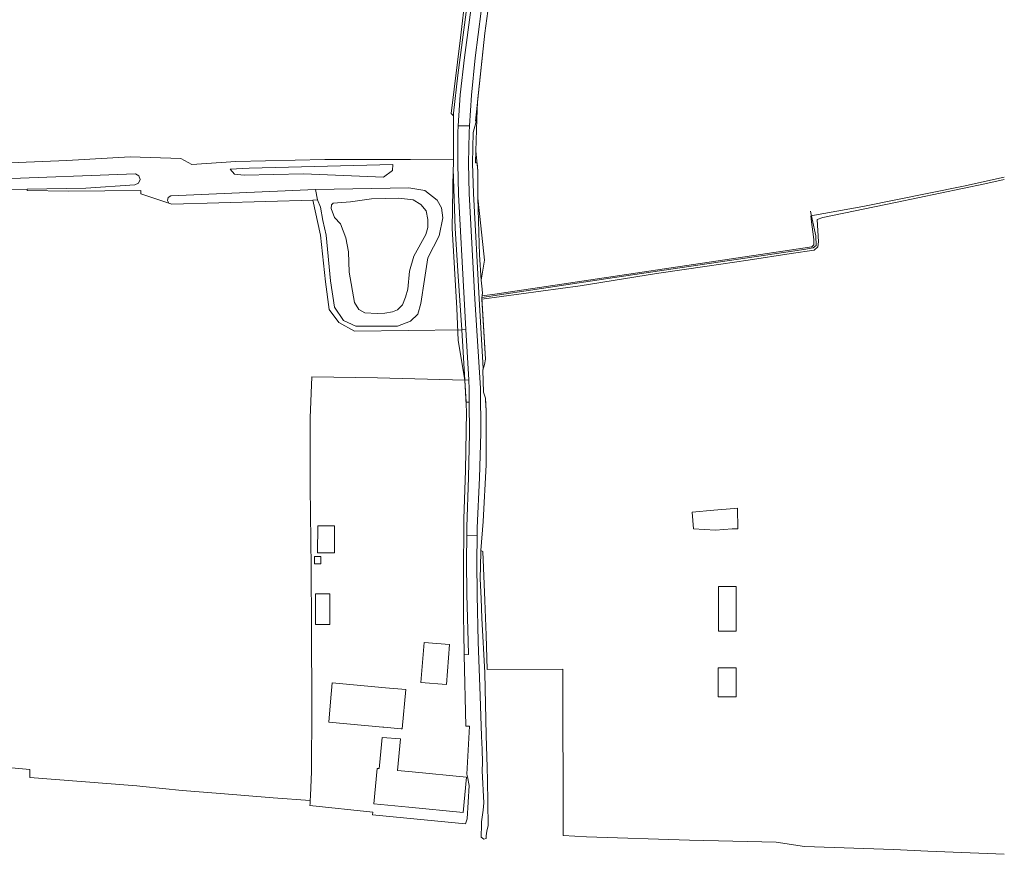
# Model space of a CAD drawing. Header units: metres. Extents: x 191562 to 192551, y 309453 to 310109.
# Tile 29 of 49: x 192283 to 192523, y 309453 to 309657. Entities that reach past the tile are written whole.
import ezdxf

# ---------------------------------------------------------------- set-up
doc = ezdxf.new("R2010")
doc.units = ezdxf.units.M
for name, color, linetype, lineweight in [('B-WE-GR-BEPLANTING_CULTUUR_HEESTERS-GV', 253, 'Continuous', 9), ('B-WE-GR-GRAS-GV', 253, 'Continuous', 9), ('B-WE-GR-HAAG-G', 253, 'GR-HAAG1', 9), ('B-WE-GR-STRUIK-GV', 253, 'Continuous', 9), ('B-WE-IE-TERREINAFSCHEIDING_KUNSTMATIG_HEKWERK-G', 253, 'IE-TERREINAFSCHEIDING-KUNSTMATIG', 9), ('B-WE-OG-TERREIN_ERF-GV', 253, 'Continuous', 9), ('B-WE-OG-TERREIN_OEVER-GV', 253, 'Continuous', 9), ('B-WE-OG-WATER-GV', 253, 'Continuous', 9), ('B-WE-OG-WATER_GREPPEL-GV', 253, 'Continuous', 9), ('B-WE-OG-WEG-GV', 253, 'Continuous', 9), ('B-WE-VH-GESLOTENVERHARDING_ASFALT-GV', 253, 'Continuous', 9), ('B-WE-VH-ONVERHARD_ZAND-GV', 253, 'Continuous', 9)]:
    doc.layers.add(name, color=color, linetype=linetype, lineweight=lineweight)
doc.linetypes.add('GR-HAAG1', pattern='A,6,[176,NLCS.SHX,S=0.125,R=0,X=0,Y=0],-2', length=8)
doc.linetypes.add('IE-TERREINAFSCHEIDING-KUNSTMATIG', pattern='A,4,[82,NLCS.SHX,S=0.75,R=90,X=0,Y=0],4,-2', length=10)

msp = doc.modelspace()

# ---------------------------------------------------------------- linework, layer by layer
at = {"layer": 'B-WE-GR-BEPLANTING_CULTUUR_HEESTERS-GV'}
msp.add_lwpolyline([(192391.398, 309502.06), (192392.457, 309502.09), (192392.365, 309505.32), (192391.976, 309516.723), (192391.903, 309524.962), (192391.982, 309531.217), (192392.007, 309533.201), (192392.412, 309545.274), (192392.638, 309556.043), (192392.623, 309563.586), (192391.844, 309563.584), (192391.879, 309562.96), (192391.97, 309561.35)], dxfattribs=at)
at = {"layer": 'B-WE-GR-GRAS-GV'}
for points in [[(192388.747, 309622.701), (192378.298, 309622.739), (192357.404, 309622.739), (192335.685, 309622.289), (192325.004, 309621.566), (192322.306, 309623.022), (192309.906, 309623.425), (192294.457, 309622.485), (192270.637, 309621.567), (192246.716, 309621.061), (192233.687, 309623.001), (192218.185, 309625.179), (192215.365, 309625.575), (192212.187, 309626.022)], [(192373.951, 309621.569), (192373.871, 309620.047)], [(192335.342, 309619.207), (192334.351, 309620.437)], [(192352.17, 309619.288), (192337.712, 309618.94)], [(192395.665, 309588.713), (192419.652, 309592), (192438.233, 309594.935), (192450.606, 309596.785), (192460.597, 309598.206), (192471.122, 309599.865), (192476.666, 309600.665), (192477.6, 309601.495), (192477.747, 309602.726), (192477.4, 309608.16), (192478.829, 309608.619), (192496.532, 309612.244), (192518.287, 309616.854), (192523.06, 309617.853)], [(192523.06, 309618.464), (192513.079, 309616.289), (192488.605, 309611.332), (192475.885, 309609.001), (192475.935, 309608.211), (192476.622, 309603.295), (192476.657, 309601.921), (192476.167, 309601.446), (192398.856, 309589.934), (192395.718, 309589.564)], [(192284.806, 309615.182), (192284.806, 309615.518)], [(192320.059, 309611.864), (192312.506, 309614.347)], [(192377.859, 309615.845), (192381.79, 309615.166), (192384.772, 309612.809), (192385.817, 309611), (192386.172, 309608.517), (192385.276, 309604.169), (192382.527, 309598.806), (192381.716, 309593.54), (192380.793, 309587.674), (192380.072, 309585.081), (192378.247, 309583.352), (192375.126, 309582.151)], [(192391.54, 309568.98), (192390.781, 309581.239), (192364.609, 309580.951), (192360.768, 309583.016), (192358.439, 309586.209), (192357.55, 309592.98), (192356.302, 309604.337), (192354.477, 309612.813)], [(192354.2, 309489.07), (192354.171, 309508.789), (192354.05, 309523.39), (192353.831, 309542.88)], [(192395.453, 309527.464), (192395.91, 309527.201), (192396.409, 309515.275), (192396.699, 309506.794), (192396.951, 309498.448), (192415.448, 309498.508), (192415.478, 309457.988), (192421.164, 309457.703), (192446.267, 309456.852), (192467.439, 309456.369), (192474.36, 309455.332), (192496.069, 309454.564), (192504.431, 309454.212), (192523.06, 309453.429)], [(192254.905, 309477.951), (192256.24, 309477.562), (192260.491, 309476.402), (192285.475, 309474.058), (192285.435, 309472.125), (192311.589, 309470.141), (192313.031, 309469.991), (192322.636, 309468.992), (192331.975, 309468.252), (192344.773, 309467.21), (192353.818, 309466.5)]]:
    msp.add_lwpolyline(points, dxfattribs=at)
for points in [[(192457.186, 309537.7), (192458.028, 309537.763), (192458.069, 309532.735), (192456.694, 309532.713), (192452.612, 309532.431), (192447.277, 309532.743), (192446.987, 309536.77), (192452.252, 309537.27)], [(192453.358, 309518.656), (192457.642, 309518.656), (192457.642, 309507.768), (192453.358, 309507.768)], [(192453.29, 309498.853), (192457.71, 309498.853), (192457.71, 309491.776), (192453.29, 309491.776)]]:
    msp.add_lwpolyline(points, close=True, dxfattribs=at)
at = {"layer": 'B-WE-GR-HAAG-G'}
for points in [[(192412.8, 309770.035), (192410.608, 309755.883), (192408.584, 309742.684), (192406.977, 309729.189), (192405.667, 309718.699), (192402.314, 309700.371), (192399.971, 309685.33), (192399.17, 309674.273), (192398.819, 309671.484), (192396.379, 309653.56), (192394.103, 309632.08)], [(192393.879, 309674.127), (192389.856, 309643.31), (192388.789, 309634.038)], [(192394.702, 309620.02), (192394.235, 309624.774)], [(192395.541, 309593.356), (192396.321, 309598.192), (192395.443, 309606.569), (192394.702, 309613.322)], [(192475.828, 309610.19), (192476.242, 309608.181), (192477.111, 309604.177), (192477.167, 309601.816), (192476.459, 309601.194), (192474.17, 309600.838), (192428.011, 309594.025), (192395.64, 309589.109), (192395.807, 309590.083), (192395.72, 309591.158)], [(192353.84, 309559.78), (192354.26, 309569.821)], [(192354.26, 309569.821), (192370.229, 309569.559)], [(192370.229, 309569.559), (192391.54, 309568.98)], [(192391.279, 309507.454), (192391.21, 309511.201), (192391.239, 309520.69), (192391.319, 309535.21), (192391.709, 309546.96), (192391.97, 309561.35)], [(192395.982, 309534.566), (192396.745, 309548.344), (192396.695, 309561.537)], [(192353.831, 309542.88), (192353.84, 309559.78)]]:
    msp.add_lwpolyline(points, dxfattribs=at)
at = {"layer": 'B-WE-GR-STRUIK-GV'}
for points in [[(192373.951, 309621.569), (192338.923, 309620.664), (192334.351, 309620.437)], [(192335.342, 309619.207), (192337.712, 309618.94)], [(192352.17, 309619.288), (192371.723, 309618.47), (192373.871, 309620.047)]]:
    msp.add_lwpolyline(points, dxfattribs=at)
at = {"layer": 'B-WE-IE-TERREINAFSCHEIDING_KUNSTMATIG_HEKWERK-G'}
for points in [[(192388.789, 309634.038), (192388.742, 309621.403)], [(192388.742, 309621.403), (192388.722, 309620.457)], [(192388.722, 309620.457), (192388.421, 309605.973)], [(192295.007, 309615.072), (192284.806, 309615.182)], [(192312.541, 309615.186), (192295.007, 309615.072)], [(192312.506, 309614.347), (192312.541, 309615.186)], [(192388.421, 309605.973), (192389.57, 309586.526)], [(192395.64, 309589.109), (192396.598, 309574.125), (192396.35, 309572.817), (192395.905, 309571.434), (192396.105, 309566.028), (192396.58, 309564.584), (192396.695, 309561.537)], [(192389.57, 309586.526), (192389.889, 309578.676)], [(192389.889, 309578.676), (192391.54, 309568.98)], [(192391.54, 309568.98), (192391.879, 309562.96)]]:
    msp.add_lwpolyline(points, dxfattribs=at)
at = {"layer": 'B-WE-OG-TERREIN_ERF-GV'}
for points in [[(192355.668, 309533.504), (192359.765, 309533.486), (192359.737, 309526.911), (192355.64, 309526.929)], [(192354.886, 309524.196), (192354.907, 309525.992), (192356.42, 309525.975), (192356.399, 309524.179)], [(192355.082, 309509.423), (192355.124, 309516.939), (192358.634, 309516.92), (192358.592, 309509.404)], [(192380.807, 309495.317), (192381.582, 309505.047), (192387.828, 309504.549), (192387.053, 309494.82)], [(192375.994, 309484.044), (192371.745, 309484.418), (192371.57, 309484.433), (192358.377, 309485.594), (192358.807, 309490.576), (192359.21, 309495.246), (192372.188, 309494.033), (192377.165, 309493.568), (192376.274, 309484.019)], [(192378.715, 309473.524), (192391.931, 309472.229), (192391.127, 309463.595), (192377.893, 309464.891), (192369.335, 309465.729), (192370.117, 309474.365), (192370.653, 309474.313), (192370.719, 309475.046), (192371.338, 309481.873), (192375.805, 309481.578), (192375.108, 309473.877)]]:
    msp.add_lwpolyline(points, close=True, dxfattribs=at)
msp.add_lwpolyline([(192354.2, 309489.07), (192354.12, 309473.64), (192353.867, 309467.669), (192353.818, 309466.5), (192353.79, 309465.841), (192353.761, 309465.3), (192369.082, 309463.663), (192368.996, 309463.02), (192391.692, 309460.859), (192392.134, 309462.054), (192392.585, 309470.191), (192392.144, 309472.306), (192392.01, 309472.946), (192392.692, 309484.673), (192391.781, 309484.637), (192391.398, 309502.06), (192391.279, 309507.454)], dxfattribs=at)
at = {"layer": 'B-WE-OG-TERREIN_OEVER-GV'}
for points in [[(192377.859, 309615.845), (192355.132, 309615.415), (192355.63, 309612.933), (192356.302, 309611.156), (192356.926, 309607.89), (192357.694, 309604.289), (192358.751, 309593.148), (192359.711, 309586.761), (192361.944, 309583.52), (192364.97, 309582.175), (192375.126, 309582.151)], [(192363.127, 309600.226), (192362.472, 309603.66), (192361.251, 309607.039), (192359.71, 309608.619), (192358.955, 309610.777), (192358.999, 309611.693), (192359.462, 309612.113), (192363.635, 309612.43)], [(192368.786, 309613.158), (192375.464, 309613.319)], [(192378.953, 309612.936), (192380.819, 309611.764), (192382.137, 309610.253)], [(192381.997, 309604.5), (192379.084, 309599.223)], [(192365.654, 309586.169), (192364.637, 309587.869), (192363.309, 309595.284)], [(192378.004, 309595.546), (192377.601, 309591.113), (192377.07, 309589.228)], [(192376.351, 309587.324), (192375.104, 309586.08), (192373.896, 309585.611), (192372.009, 309585.312)]]:
    msp.add_lwpolyline(points, dxfattribs=at)
at = {"layer": 'B-WE-OG-WATER-GV'}
for points in [[(192368.786, 309613.158), (192363.635, 309612.43)], [(192378.953, 309612.936), (192375.464, 309613.319)], [(192381.997, 309604.5), (192382.471, 309606.159), (192382.53, 309608.121), (192382.137, 309610.253)], [(192363.127, 309600.226), (192363.309, 309595.284)], [(192378.004, 309595.546), (192379.084, 309599.223)], [(192376.351, 309587.324), (192377.07, 309589.228)], [(192365.654, 309586.169), (192367.18, 309585.413), (192370.142, 309585.239), (192372.009, 309585.312)]]:
    msp.add_lwpolyline(points, dxfattribs=at)
at = {"layer": 'B-WE-OG-WATER_GREPPEL-GV'}
for points in [[(192255.334, 309614.821), (192268.251, 309615.248), (192284.806, 309615.518), (192299.09, 309615.751), (192311.031, 309616.549), (192311.931, 309616.951), (192312.336, 309617.848), (192312.043, 309618.789), (192311.199, 309619.297), (192276.589, 309617.974), (192249.538, 309616.815), (192241.513, 309616.947), (192240.677, 309616.915), (192240.029, 309616.385), (192239.832, 309615.571), (192240.166, 309614.804), (192240.895, 309614.393), (192241.199, 309614.401)], [(192355.132, 309615.415), (192319.82, 309613.903), (192319.205, 309613.493), (192319.022, 309612.776), (192319.366, 309612.121), (192320.059, 309611.864), (192354.477, 309612.813), (192355.63, 309612.933)]]:
    msp.add_lwpolyline(points, dxfattribs=at)
at = {"layer": 'B-WE-OG-WEG-GV'}
for points in [[(192407.539, 309782.695), (192402.75, 309745.695), (192399.682, 309723.638), (192400.197, 309721.959), (192397.446, 309706.156), (192394.925, 309690.143), (192392.876, 309673.288), (192390.493, 309652.378), (192388.166, 309633.96), (192388.787, 309633.408), (192388.747, 309622.701), (192388.742, 309621.403)], [(192395.905, 309571.434), (192396.022, 309571.799), (192394.997, 309588.785), (192393.617, 309614.489), (192393.39, 309621.896), (192393.588, 309629.297), (192394.476, 309632.605), (192394.606, 309636.823), (192396.379, 309653.56)], [(192391.799, 309581.344), (192391.369, 309588.856), (192390.015, 309614.248), (192389.814, 309621.796), (192389.799, 309629.347), (192389.9, 309630.954)], [(192396.598, 309574.125), (192395.665, 309588.713), (192395.64, 309589.109), (192395.718, 309589.564), (192395.775, 309589.896), (192395.807, 309590.083), (192395.804, 309590.122), (192395.72, 309591.158), (192395.541, 309593.356), (192395.112, 309599.544), (192394.702, 309613.322), (192394.702, 309620.02), (192394.514, 309621.93), (192394.141, 309621.974), (192394.235, 309624.774), (192394.476, 309632.605)], [(192388.722, 309620.457), (192389.196, 309605.97), (192389.869, 309594.301), (192390.781, 309581.239)], [(192396.022, 309571.799), (192396.35, 309572.817)], [(192396.695, 309561.537), (192396.589, 309564.2), (192396.58, 309564.584)], [(192394.529, 309531.053), (192394.45, 309524.797), (192394.505, 309516.564), (192394.76, 309505.236), (192395.3, 309492.053), (192395.553, 309482.247), (192395.724, 309478.943), (192395.856, 309475.815), (192395.748, 309473.756), (192396.168, 309465.956), (192396.008, 309464.154), (192395.592, 309461.37), (192395.589, 309460.726), (192395.474, 309457.582), (192396.172, 309457.146), (192396.713, 309457.263), (192396.7, 309457.93), (192396.928, 309459.057), (192397.208, 309460.435), (192397.061, 309471.494), (192396.958, 309474.576), (192396.694, 309482.439), (192396.391, 309497.672), (192395.691, 309511.015), (192395.497, 309515.745), (192395.298, 309520.601), (192395.416, 309526.974), (192395.453, 309527.464), (192395.982, 309534.566)]]:
    msp.add_lwpolyline(points, dxfattribs=at)
at = {"layer": 'B-WE-VH-GESLOTENVERHARDING_ASFALT-GV'}
msp.add_lwpolyline([(192405.847, 309729.917), (192403.354, 309730.577), (192402.196, 309722.353), (192400.18, 309709.481), (192399.963, 309708.195), (192398.44, 309699.189), (192396.067, 309683.436), (192394.592, 309672.245), (192392.958, 309659.194), (192391.405, 309647.581), (192390.371, 309638.484), (192389.9, 309630.954), (192392.69, 309630.994), (192393.147, 309638.459), (192394.073, 309647.547), (192395.486, 309658.909), (192397.101, 309671.795), (192398.509, 309683.205), (192400.903, 309698.312), (192402.833, 309709.816), (192404.84, 309722.356)], close=True, dxfattribs=at)
msp.add_lwpolyline([(192391.982, 309531.217), (192394.529, 309531.053), (192394.554, 309533.029), (192395.115, 309545.135), (192395.395, 309556.067), (192395.31, 309567.003), (192393.999, 309588.728), (192392.618, 309614.447), (192392.39, 309621.894), (192392.589, 309629.341), (192392.69, 309630.994)], dxfattribs=at)
at = {"layer": 'B-WE-VH-ONVERHARD_ZAND-GV'}
for points in [[(192391.54, 309568.98), (192392.491, 309569.034), (192391.799, 309581.344), (192390.781, 309581.239)], [(192391.54, 309568.98), (192391.844, 309563.584)], [(192392.623, 309563.586), (192392.617, 309566.814), (192392.491, 309569.034)]]:
    msp.add_lwpolyline(points, dxfattribs=at)

doc.saveas('drawing.dxf')
